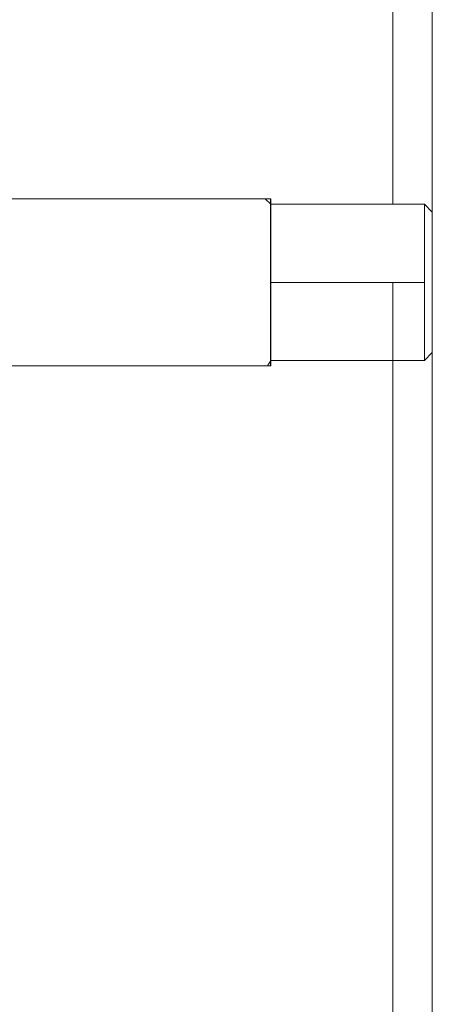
# Model space of a CAD drawing. Header units: millimetres. Extents: x -16331 to -10174, y -4135 to -3584.
# Tile 220 of 256: x -10364.949 to -10364.845, y -3951.598 to -3951.349. Entities that reach past the tile are written whole.
import ezdxf

# ---------------------------------------------------------------- set-up
doc = ezdxf.new("R2010")
doc.units = ezdxf.units.MM
for name, color, linetype, lineweight in [('I-WALL', 7, 'Continuous', 5), ('IFC-IfcFlowTerminal-Contorno', 250, 'Continuous', 5), ('IFC-IfcWall-Contorno', 250, 'Continuous', 5), ('IFC-IfcWallStandardCase-Contorno', 250, 'Continuous', 5)]:
    doc.layers.add(name, color=color, linetype=linetype, lineweight=lineweight)
doc.layers.add('P-SANR-FIXT', color=7, linetype='Continuous')

msp = doc.modelspace()

# ---------------------------------------------------------------- linework, layer by layer
at = {"layer": 'I-WALL', "lineweight": 5}
msp.add_line((-10364.84485, -3950.41518), (-10364.84485, -3952.33518), dxfattribs=at)
at = {"layer": 'IFC-IfcFlowTerminal-Contorno', "lineweight": 5}
for p, q in [((-10364.88572, -3951.39404), (-10364.96803, -3951.39404)), ((-10364.88572, -3951.39476), (-10364.88572, -3951.39404)), ((-10364.88572, -3951.39542), (-10364.88572, -3951.39476)), ((-10364.88572, -3951.39687), (-10364.88572, -3951.39542)), ((-10364.88572, -3951.39542), (-10364.88572, -3951.40121)), ((-10364.85485, -3951.39542), (-10364.88572, -3951.39542)), ((-10364.84685, -3951.39542), (-10364.85485, -3951.39542)), ((-10364.84685, -3951.40121), (-10364.84685, -3951.39542)), ((-10364.88572, -3951.40023), (-10364.88572, -3951.39687)), ((-10364.88572, -3951.4046), (-10364.88572, -3951.40023)), ((-10364.88572, -3951.40121), (-10364.88572, -3951.41518)), ((-10364.84685, -3951.41518), (-10364.84685, -3951.40121)), ((-10364.88572, -3951.4097), (-10364.88572, -3951.4046)), ((-10364.88572, -3951.41517), (-10364.88572, -3951.4097)), ((-10364.88572, -3951.42064), (-10364.88572, -3951.41517)), ((-10364.88572, -3951.41518), (-10364.876, -3951.41518)), ((-10364.88572, -3951.41518), (-10364.88572, -3951.42915)), ((-10364.876, -3951.41518), (-10364.88572, -3951.41518)), ((-10364.876, -3951.41518), (-10364.86629, -3951.41518)), ((-10364.86629, -3951.41518), (-10364.876, -3951.41518)), ((-10364.86629, -3951.41518), (-10364.85485, -3951.41518)), ((-10364.85657, -3951.41518), (-10364.86629, -3951.41518)), ((-10364.85485, -3951.41518), (-10364.85657, -3951.41518)), ((-10364.85485, -3951.41518), (-10364.84685, -3951.41518)), ((-10364.88572, -3951.4214), (-10364.88572, -3951.42064)), ((-10364.88572, -3951.42573), (-10364.88572, -3951.4214)), ((-10364.88572, -3951.43011), (-10364.88572, -3951.42573)), ((-10364.88572, -3951.42915), (-10364.88572, -3951.43493)), ((-10364.88572, -3951.43346), (-10364.88572, -3951.43011)), ((-10364.88572, -3951.43493), (-10364.88572, -3951.43346)), ((-10364.97136, -3951.43629), (-10364.88572, -3951.43629)), ((-10364.88572, -3951.43557), (-10364.88572, -3951.43493)), ((-10364.88572, -3951.43493), (-10364.85485, -3951.43493)), ((-10364.88572, -3951.43629), (-10364.88572, -3951.43557))]:
    msp.add_line(p, q, dxfattribs=at)
at = {"layer": 'IFC-IfcWall-Contorno', "lineweight": 5}
msp.add_line((-10364.84485, -3950.41518), (-10364.84485, -3952.01518), dxfattribs=at)
at = {"layer": 'IFC-IfcWallStandardCase-Contorno', "lineweight": 5}
for p, q in [((-10364.85485, -3950.41518), (-10364.85485, -3951.39542)), ((-10364.84486, -3951.41518), (-10364.84486, -3950.41518)), ((-10364.85485, -3951.41518), (-10364.85485, -3951.43493)), ((-10364.84486, -3952.01517), (-10364.84486, -3951.41518)), ((-10364.85485, -3951.43493), (-10364.85485, -3952.01517))]:
    msp.add_line(p, q, dxfattribs=at)
at = {"layer": 'P-SANR-FIXT', "lineweight": 5}
for p, q in [((-10364.96267, -3951.39403), (-10364.88709, -3951.39403)), ((-10364.88571, -3951.39403), (-10364.96233, -3951.39403)), ((-10364.88709, -3951.39403), (-10364.88571, -3951.3954)), ((-10364.88571, -3951.39404), (-10364.88709, -3951.39404)), ((-10364.88571, -3951.39403), (-10364.88571, -3951.43629)), ((-10364.88571, -3951.39476), (-10364.88571, -3951.39404)), ((-10364.88571, -3951.3954), (-10364.84685, -3951.3954)), ((-10364.84685, -3951.3954), (-10364.88571, -3951.3954)), ((-10364.84685, -3951.3954), (-10364.84485, -3951.3974)), ((-10364.84685, -3951.3954), (-10364.84485, -3951.3974)), ((-10364.84685, -3951.43492), (-10364.84685, -3951.3954)), ((-10364.84485, -3951.43292), (-10364.84685, -3951.43492)), ((-10364.84485, -3951.43292), (-10364.84685, -3951.43492)), ((-10364.88651, -3951.43629), (-10364.96233, -3951.43629)), ((-10364.96233, -3951.43629), (-10364.88571, -3951.43629)), ((-10364.88571, -3951.43492), (-10364.88651, -3951.43629)), ((-10364.84685, -3951.43492), (-10364.88571, -3951.43492)), ((-10364.88571, -3951.43492), (-10364.84685, -3951.43492))]:
    msp.add_line(p, q, dxfattribs=at)

doc.saveas('drawing.dxf')
